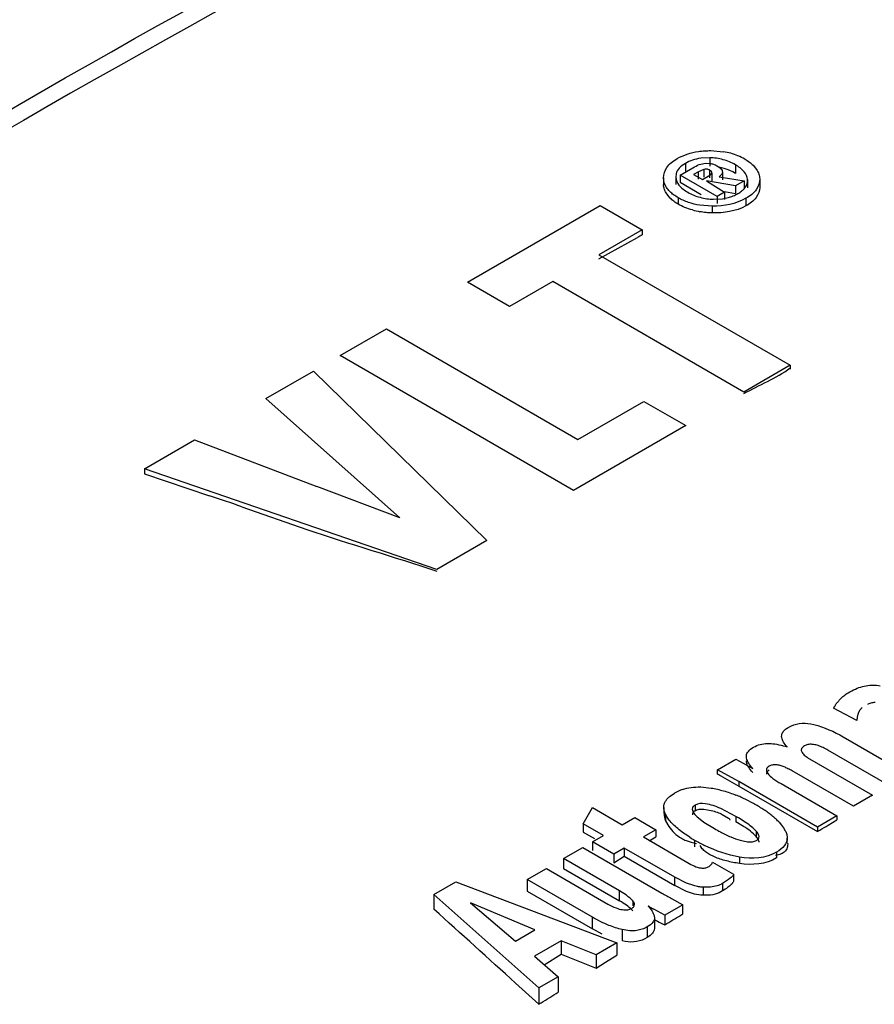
# Model space of a CAD drawing. Header units: inches. Extents: x 0 to 117, y 0 to 83.
# Tile 41 of 78: x 99.606 to 99.963, y 25.679 to 26.09. Entities that reach past the tile are written whole.
import ezdxf

# ---------------------------------------------------------------- set-up
doc = ezdxf.new("R2010")
doc.units = ezdxf.units.IN
doc.header["$LTSCALE"] = 6.4311023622
doc.header["$MEASUREMENT"] = 0
doc.layers.get('0').update_dxf_attribs({"linetype": 'CONTINUOUS'})

msp = doc.modelspace()

# ---------------------------------------------------------------- linework, layer by layer
at = {"color": 7, "linetype": 'CONTINUOUS'}
for p, q in [((99.8944014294, 26.035124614), (99.8996081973, 26.0346877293)), ((99.8939339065, 26.0321488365), (99.8901629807, 26.0319435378)), ((99.8939339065, 26.0321488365), (99.8939339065, 26.0286851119)), ((99.881543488, 26.0249229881), (99.8869008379, 26.0280160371)), ((99.8837840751, 26.0298157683), (99.8837840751, 26.0266265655)), ((99.8892191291, 26.0263401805), (99.8872125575, 26.0251816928)), ((99.8914525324, 26.0273166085), (99.8892191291, 26.0263401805)), ((99.8892191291, 26.023161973), (99.8892191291, 26.0263401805)), ((99.8914525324, 26.0273166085), (99.8914525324, 26.0240641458)), ((99.8921464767, 26.0298770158), (99.8944582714, 26.0297450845)), ((99.8938360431, 26.0270477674), (99.8938360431, 26.0237586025)), ((99.8992130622, 26.026306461), (99.8992130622, 26.0229380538)), ((99.9046485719, 26.029219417), (99.9046485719, 26.0256424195)), ((99.9120625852, 26.0290077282), (99.9135278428, 26.0272624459)), ((99.8746466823, 26.0237304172), (99.8746466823, 26.0208971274)), ((99.8749789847, 26.021684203), (99.8746466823, 26.0237304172)), ((99.8798787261, 26.025449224), (99.8797505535, 26.0239890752)), ((99.8797505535, 26.0239890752), (99.8797505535, 26.0210582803)), ((99.881543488, 26.0249229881), (99.881543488, 26.0219311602)), ((99.8969922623, 26.0160038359), (99.881543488, 26.0249229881)), ((99.881543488, 26.0219311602), (99.8904118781, 26.0168111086)), ((99.8872125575, 26.0251816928), (99.8908945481, 26.0230559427)), ((99.8908945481, 26.0230559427), (99.8932323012, 26.024405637)), ((99.8926536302, 26.0224739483), (99.9000508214, 26.0177696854)), ((99.8966859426, 26.0217881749), (99.8926536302, 26.0224739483)), ((99.8947957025, 26.0257320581), (99.8947957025, 26.0224681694)), ((99.9006189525, 26.0211809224), (99.8966859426, 26.0217881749)), ((99.8978299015, 26.0242256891), (99.9083108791, 26.0225386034)), ((99.9083108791, 26.0225386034), (99.9047458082, 26.020480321)), ((99.9083108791, 26.0225386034), (99.9083108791, 26.0191197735)), ((99.9097121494, 26.0230450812), (99.9097121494, 26.0195811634)), ((99.914816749, 26.0233722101), (99.914816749, 26.019794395)), ((99.9000508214, 26.0177696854), (99.8969922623, 26.0160038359)), ((99.9000508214, 26.0177696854), (99.9000508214, 26.0146662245)), ((99.9001235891, 26.0181309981), (99.9047458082, 26.0172000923)), ((99.9047458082, 26.020480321), (99.9006189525, 26.0211809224)), ((99.9047458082, 26.020480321), (99.9047458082, 26.0172000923)), ((99.8774123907, 26.0153341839), (99.875986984, 26.0170639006)), ((99.8807643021, 26.0154526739), (99.8807643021, 26.0127595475)), ((99.8955491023, 26.0148566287), (99.8993083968, 26.0150606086)), ((99.8969922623, 26.0160038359), (99.8969922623, 26.013012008)), ((99.8993083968, 26.0150606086), (99.901599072, 26.015511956)), ((99.9090520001, 26.0152282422), (99.9090520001, 26.0120390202)), ((99.7927743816, 25.9802311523), (99.848192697, 26.0122267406)), ((99.848192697, 26.0122267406), (99.8657844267, 26.0020703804)), ((99.8950241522, 26.0119324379), (99.8898109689, 26.0123544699)), ((99.8950241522, 26.0119324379), (99.8950241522, 26.0091001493)), ((99.8657844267, 26.0020703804), (99.8477106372, 25.9916355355)), ((99.8657844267, 26.0020703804), (99.8657844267, 25.9999622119)), ((99.8477106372, 25.9899818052), (99.8637756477, 25.9988898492)), ((99.8477106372, 25.9916355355), (99.9275552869, 25.9455382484)), ((99.8103661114, 25.9700747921), (99.7927743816, 25.9802311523)), ((99.8283800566, 25.9804750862), (99.8103661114, 25.9700747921)), ((99.9082247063, 25.934377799), (99.8283800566, 25.9804750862)), ((99.7396901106, 25.9495831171), (99.7590206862, 25.9607435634)), ((99.7590206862, 25.9607435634), (99.8389335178, 25.9146069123)), ((99.8371264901, 25.8933294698), (99.7396901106, 25.9495831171)), ((99.9275552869, 25.9455382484), (99.9082247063, 25.934377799)), ((99.9275552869, 25.9455382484), (99.9275552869, 25.9438845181)), ((99.7085696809, 25.9316158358), (99.7284987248, 25.943121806)), ((99.7284987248, 25.943121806), (99.8009190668, 25.872425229)), ((99.7645453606, 25.8818155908), (99.7085696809, 25.9316158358)), ((99.8389335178, 25.9146069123), (99.866403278, 25.9304664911)), ((99.866403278, 25.9304664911), (99.8839268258, 25.9203494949)), ((99.8839268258, 25.9203494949), (99.8371264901, 25.8933294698)), ((99.657939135, 25.902384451), (99.6788257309, 25.9144432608)), ((99.6788257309, 25.9144432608), (99.7299338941, 25.894989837)), ((99.657939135, 25.902384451), (99.657939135, 25.9001999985)), ((99.780032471, 25.8603664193), (99.657939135, 25.902384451)), ((99.657939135, 25.9001999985), (99.6850708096, 25.8911115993)), ((99.7645453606, 25.8818155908), (99.7299338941, 25.894989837)), ((99.6986367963, 25.886501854), (99.7257686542, 25.87704714)), ((99.8009190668, 25.872425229), (99.780032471, 25.8603664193)), ((99.955400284, 25.7972262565), (99.9456628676, 25.8024019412)), ((99.9576233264, 25.8026937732), (99.9564946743, 25.8014122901)), ((99.9497081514, 25.7904307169), (99.9769042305, 25.7747294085)), ((99.9688684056, 25.7700899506), (99.9433087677, 25.7848464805)), ((99.8971864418, 25.7767087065), (99.9047844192, 25.7810953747)), ((99.9047844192, 25.7810953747), (99.9078667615, 25.7795090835)), ((99.9078667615, 25.7795090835), (99.9119516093, 25.7772251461)), ((99.9356011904, 25.7812963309), (99.9619400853, 25.7660899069)), ((99.8971864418, 25.7748156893), (99.8971864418, 25.7767087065)), ((99.9060812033, 25.7718113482), (99.8971864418, 25.7767087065)), ((99.9539300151, 25.7614653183), (99.9283314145, 25.7762443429)), ((99.899248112, 25.7737638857), (99.9060812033, 25.7699235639)), ((99.9060812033, 25.7718113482), (99.9060812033, 25.7699235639)), ((99.9389658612, 25.7528258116), (99.9060812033, 25.7718113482)), ((99.8773593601, 25.7657030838), (99.8792039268, 25.7669564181)), ((99.8901719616, 25.7695273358), (99.8945422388, 25.7690920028)), ((99.9060812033, 25.7699235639), (99.9389658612, 25.7509380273)), ((99.9237018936, 25.7709171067), (99.9470016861, 25.7574652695)), ((99.9619400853, 25.7660899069), (99.9539300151, 25.7614653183)), ((99.841056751, 25.7541551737), (99.8449902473, 25.7609251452)), ((99.8449902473, 25.7609251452), (99.8574194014, 25.7537493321)), ((99.8747775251, 25.761031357), (99.8747775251, 25.75841704)), ((99.8878160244, 25.7619858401), (99.8878160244, 25.7596043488)), ((99.8914742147, 25.7602963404), (99.8945915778, 25.7597644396)), ((99.9048300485, 25.7572771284), (99.8985167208, 25.7605281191)), ((99.8574194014, 25.7537493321), (99.8626478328, 25.7567679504)), ((99.8626478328, 25.7567679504), (99.8714534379, 25.7516841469)), ((99.8755319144, 25.7581159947), (99.8755319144, 25.7554305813)), ((99.8761999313, 25.7569332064), (99.8755319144, 25.7581159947)), ((99.8755319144, 25.7554305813), (99.8769350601, 25.752989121)), ((99.8770383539, 25.7557443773), (99.8761999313, 25.7569332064)), ((99.8892158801, 25.7566388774), (99.8915097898, 25.754906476)), ((99.8915097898, 25.754906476), (99.8959442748, 25.7521469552)), ((99.8991914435, 25.7580410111), (99.9017157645, 25.756552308)), ((99.9048300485, 25.7572771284), (99.9048300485, 25.7550282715)), ((99.9080956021, 25.7530641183), (99.9048300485, 25.7550282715)), ((99.9228736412, 25.754847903), (99.9239103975, 25.7536484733)), ((99.9470016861, 25.7574652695), (99.9389658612, 25.7528258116)), ((99.9434301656, 25.7536113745), (99.9452159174, 25.7546668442)), ((99.9452159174, 25.7546668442), (99.9470016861, 25.7557717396)), ((99.9470016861, 25.7574652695), (99.9470016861, 25.7557717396)), ((99.841056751, 25.7541551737), (99.841056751, 25.7507155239)), ((99.8495896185, 25.7492288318), (99.841056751, 25.7541551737)), ((99.841056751, 25.7507155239), (99.8458207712, 25.7479650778)), ((99.8714534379, 25.7516841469), (99.8662250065, 25.7486655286)), ((99.8714534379, 25.7516841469), (99.8714534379, 25.7487357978)), ((99.9133190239, 25.7511561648), (99.9118889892, 25.7525228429)), ((99.9133190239, 25.7511561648), (99.9133190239, 25.7488761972)), ((99.9239103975, 25.7536484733), (99.9247754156, 25.7524547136)), ((99.9247754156, 25.7524547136), (99.9254683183, 25.7512665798)), ((99.9389658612, 25.7528258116), (99.9389658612, 25.7509380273)), ((99.8450308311, 25.7465968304), (99.8495896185, 25.7492288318)), ((99.8450308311, 25.7465968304), (99.8450308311, 25.7429737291)), ((99.8538364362, 25.7415130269), (99.8450308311, 25.7465968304)), ((99.8662250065, 25.7486655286), (99.8853947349, 25.7375981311)), ((99.8686385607, 25.747008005), (99.8714534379, 25.7487357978)), ((99.8840816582, 25.7471804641), (99.8862163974, 25.7464369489)), ((99.8876251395, 25.7473439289), (99.8876251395, 25.7445472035)), ((99.9066410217, 25.7472737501), (99.9097725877, 25.746638)), ((99.9262851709, 25.7460619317), (99.9262851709, 25.7482273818)), ((99.8329513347, 25.7396227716), (99.8409871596, 25.7442622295)), ((99.8409871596, 25.7442622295), (99.873910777, 25.7252542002)), ((99.858214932, 25.7440409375), (99.8538364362, 25.7415130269)), ((99.858214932, 25.7440409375), (99.858214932, 25.7405941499)), ((99.8793328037, 25.7318488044), (99.858214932, 25.7440409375)), ((99.8908468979, 25.7437538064), (99.8899083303, 25.7450488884)), ((99.9218688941, 25.7423250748), (99.9218688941, 25.739943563)), ((99.8329513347, 25.7396227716), (99.8329513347, 25.7354837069)), ((99.8562900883, 25.7261484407), (99.8329513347, 25.7396227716)), ((99.8538364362, 25.7415130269), (99.8538364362, 25.7378899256)), ((99.8538364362, 25.7378899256), (99.858214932, 25.7405941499)), ((99.858214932, 25.7405941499), (99.8793328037, 25.7284020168)), ((99.8958618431, 25.7403592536), (99.8938946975, 25.7413462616)), ((99.8950768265, 25.7381941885), (99.9039213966, 25.733087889)), ((99.9064070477, 25.7402613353), (99.9064070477, 25.7375750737)), ((99.8177811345, 25.7308643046), (99.8257912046, 25.7354888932)), ((99.8257912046, 25.7354888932), (99.8514287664, 25.7206873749)), ((99.8329513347, 25.7354837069), (99.8562900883, 25.7220093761)), ((99.7788221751, 25.7246577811), (99.7880170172, 25.729966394)), ((99.7880170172, 25.729966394), (99.8551305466, 25.704423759)), ((99.8177811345, 25.7308643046), (99.8177811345, 25.7260158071)), ((99.8449772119, 25.7151629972), (99.8177811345, 25.7308643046)), ((99.8793328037, 25.7284020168), (99.8793328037, 25.7318488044)), ((99.8843016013, 25.7293897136), (99.8793328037, 25.7318488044)), ((99.9039213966, 25.733087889), (99.9039213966, 25.730144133)), ((99.8177811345, 25.7260158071), (99.8449772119, 25.7103144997)), ((99.8562900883, 25.7220093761), (99.8562900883, 25.7261484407)), ((99.8591816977, 25.7243081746), (99.8562900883, 25.7261484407)), ((99.8842692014, 25.7259277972), (99.8793328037, 25.7284020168)), ((99.8872771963, 25.7283692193), (99.8843016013, 25.7293897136)), ((99.8943282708, 25.7277311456), (99.891162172, 25.7276898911)), ((99.891162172, 25.7276898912), (99.891162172, 25.7243339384)), ((99.8993330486, 25.7292830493), (99.8993330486, 25.726135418)), ((99.7788221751, 25.7246577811), (99.7788221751, 25.7184990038)), ((99.8226524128, 25.6856726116), (99.7788221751, 25.7246577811)), ((99.8618197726, 25.7219808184), (99.8618197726, 25.71991475)), ((99.8780134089, 25.7229168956), (99.8827665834, 25.7203793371)), ((99.7940567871, 25.7211262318), (99.8128869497, 25.705228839)), ((99.8208970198, 25.7098534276), (99.7940567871, 25.7211262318)), ((99.8681691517, 25.71991475), (99.8698517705, 25.7177604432)), ((99.87524587, 25.7160372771), (99.8706383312, 25.7185074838)), ((99.8827665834, 25.7203793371), (99.87524587, 25.7160372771)), ((99.8827665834, 25.7165970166), (99.8827665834, 25.7203793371)), ((99.8449772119, 25.7103144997), (99.8449772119, 25.7151629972)), ((99.8708336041, 25.7151960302), (99.8708336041, 25.7109577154)), ((99.87524587, 25.7160372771), (99.87524587, 25.7119302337)), ((99.8128869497, 25.705228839), (99.8208970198, 25.7098534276)), ((99.8490767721, 25.7081469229), (99.8449772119, 25.7103144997)), ((99.8573652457, 25.7100197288), (99.8573652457, 25.7052560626)), ((99.8678590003, 25.7111426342), (99.8678590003, 25.7066748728)), ((99.8319354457, 25.705383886), (99.8207316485, 25.6989154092)), ((99.8319354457, 25.705383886), (99.8319354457, 25.6997671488)), ((99.8465538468, 25.6994720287), (99.8319354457, 25.705383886)), ((99.8551305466, 25.704423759), (99.8465538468, 25.6994720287)), ((99.8551305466, 25.704423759), (99.8551305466, 25.6993655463)), ((99.8207316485, 25.6989154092), (99.8307139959, 25.6903269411)), ((99.8248513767, 25.6952908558), (99.8319354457, 25.6997671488)), ((99.8319354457, 25.6997671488), (99.8465538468, 25.6939716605)), ((99.8465538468, 25.6994720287), (99.8465538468, 25.6939716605)), ((99.8503668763, 25.6963723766), (99.8551305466, 25.6993655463)), ((99.8465538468, 25.6939716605), (99.8503668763, 25.6963723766)), ((99.8307139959, 25.6903269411), (99.8226524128, 25.6856726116)), ((99.8307139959, 25.6903269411), (99.8307139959, 25.6839524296)), ((99.8129115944, 25.6876453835), (99.8226524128, 25.6788245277)), ((99.8226524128, 25.6856726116), (99.8226524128, 25.6788245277))]:
    msp.add_line(p, q, dxfattribs=at)
for points in [[(99.9046485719, 26.0256424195), (99.9035157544, 26.0262506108), (99.9023686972, 26.0267899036), (99.9012074, 26.027260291), (99.9000321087, 26.0276598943), (99.8988425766, 26.027990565), (99.8979036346, 26.0281989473)], [(99.9479737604, 25.8057399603), (99.9483314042, 25.8061415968), (99.9487013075, 25.806527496), (99.9490834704, 25.8068976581), (99.9494762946, 25.8072504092), (99.9498813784, 25.8075874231), (99.9503035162, 25.8079137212), (99.9507443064, 25.8082309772), (99.9512021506, 25.8085375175), (99.9516770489, 25.8088333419)], [(99.9516770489, 25.8088333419), (99.9524514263, 25.8092805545), (99.953220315, 25.8096927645), (99.9539837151, 25.8100699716), (99.9547416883, 25.8104116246), (99.9554941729, 25.8107182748), (99.9562409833, 25.8109915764), (99.9569820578, 25.811232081), (99.9577174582, 25.811439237), (99.9584471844, 25.8116130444)], [(99.9584471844, 25.8116130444), (99.95920993, 25.8117602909), (99.9599629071, 25.8118754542), (99.9607061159, 25.8119585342), (99.9614345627, 25.8120090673), (99.9621532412, 25.8120275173), (99.9628771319, 25.8120152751), (99.9636112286, 25.8119728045), (99.9643505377, 25.8118996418), (99.9650950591, 25.8117957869)], [(99.9456628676, 25.8024019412), (99.9457482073, 25.8025772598), (99.9458390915, 25.8027534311), (99.9459355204, 25.8029304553), (99.9460370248, 25.8031072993), (99.9461440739, 25.8032849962), (99.9462580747, 25.8034666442), (99.9463794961, 25.8036532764), (99.9465078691, 25.8038438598), (99.9466431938, 25.8040383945)], [(99.9466431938, 25.8040383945), (99.946775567, 25.8042232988), (99.9469120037, 25.8044094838), (99.947052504, 25.8045969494), (99.9471973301, 25.8047860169), (99.9473462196, 25.8049763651), (99.9474983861, 25.80516703), (99.9476535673, 25.8053576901), (99.9478120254, 25.8055486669), (99.9479737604, 25.8057399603)], [(99.9630028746, 25.804808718), (99.9626840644, 25.8047859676), (99.9623760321, 25.8047567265), (99.9620787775, 25.8047209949), (99.9618185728, 25.8046923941), (99.9615691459, 25.8046573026), (99.9612516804, 25.8045748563), (99.9608399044, 25.8044314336), (99.96036009, 25.804240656), (99.959812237, 25.8040025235)], [(99.9564946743, 25.8014122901), (99.956385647, 25.8012322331), (99.9562829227, 25.8010484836), (99.9561865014, 25.8008610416), (99.9560966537, 25.8006695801), (99.956013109, 25.800474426), (99.9559350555, 25.8002765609), (99.9558622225, 25.8000763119), (99.9557948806, 25.7998733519), (99.9557330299, 25.7996676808)], [(99.9269809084, 25.7945403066), (99.928017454, 25.7950684), (99.9290886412, 25.7954912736), (99.9301944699, 25.7958089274), (99.9313408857, 25.7960180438), (99.9325219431, 25.7961219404), (99.933719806, 25.79613057), (99.934928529, 25.7960472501), (99.9361540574, 25.7958686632), (99.9373963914, 25.7955948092)], [(99.9557330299, 25.7996676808), (99.9556603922, 25.799405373), (99.9555964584, 25.7991411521), (99.9555412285, 25.798875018), (99.9554944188, 25.798607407), (99.9554563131, 25.7983378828), (99.9554277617, 25.7980651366), (99.9554090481, 25.797788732), (99.9553998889, 25.7975091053), (99.955400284, 25.7972262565)], [(99.9239617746, 25.7906491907), (99.9239832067, 25.7911058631), (99.9240613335, 25.7915371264), (99.9241961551, 25.7919429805), (99.9243968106, 25.7923222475), (99.9246541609, 25.7926761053), (99.9249407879, 25.7930080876), (99.9252564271, 25.7933196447), (99.9256013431, 25.7936093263), (99.9259489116, 25.7938763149), (99.926290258, 25.7941203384), (99.9266342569, 25.7943416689), (99.9269809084, 25.7945403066)], [(99.9122483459, 25.7861244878), (99.9129218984, 25.7864843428), (99.913607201, 25.7867977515), (99.9143042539, 25.787064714), (99.9150129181, 25.7872846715), (99.9157333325, 25.7874581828), (99.9164659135, 25.7875869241), (99.9172107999, 25.787671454), (99.9179678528, 25.787711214), (99.9187370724, 25.7877062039)], [(99.9187370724, 25.7877062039), (99.9195360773, 25.7876617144), (99.9203464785, 25.7875864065), (99.9211682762, 25.7874802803), (99.9220031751, 25.7873422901), (99.9228494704, 25.7871734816), (99.9237020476, 25.7869769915), (99.9245592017, 25.7867538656), (99.9254226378, 25.7865030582), (99.9262923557, 25.7862245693)], [(99.9262923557, 25.7862245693), (99.9258278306, 25.786756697), (99.9254167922, 25.787274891), (99.9250592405, 25.7877791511), (99.924757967, 25.7882644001), (99.9245101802, 25.7887357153), (99.9243075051, 25.7892083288), (99.9241471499, 25.7896873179), (99.9240319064, 25.7901676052), (99.9239617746, 25.7906491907)], [(99.9092367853, 25.7820728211), (99.9092323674, 25.7825532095), (99.9093122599, 25.783025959), (99.9094764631, 25.7834910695), (99.9097243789, 25.7839484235), (99.9100566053, 25.7843981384), (99.9104749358, 25.7848405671), (99.9109799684, 25.785275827), (99.9115711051, 25.7857038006), (99.9122483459, 25.7861244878)], [(99.933436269, 25.7867106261), (99.9330548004, 25.7864491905), (99.9327399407, 25.7861830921), (99.93249169, 25.785912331), (99.9323113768, 25.7856364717), (99.9321976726, 25.7853559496), (99.9321465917, 25.785072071), (99.9321568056, 25.7847852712), (99.9322296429, 25.7844951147), (99.9323651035, 25.7842016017)], [(99.9323651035, 25.7842016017), (99.9325750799, 25.7838588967), (99.9328224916, 25.7835215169), (99.9331073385, 25.7831894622), (99.9334296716, 25.7828632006)], [(99.9372732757, 25.7872677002), (99.9367521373, 25.7873228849), (99.936255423, 25.7873490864), (99.9357831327, 25.7873463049), (99.9353362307, 25.7873149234), (99.9349137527, 25.7872545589), (99.9345128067, 25.7871640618), (99.9341324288, 25.7870430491), (99.9337735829, 25.7868919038), (99.933436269, 25.7867106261)], [(99.9433087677, 25.7848464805), (99.9427833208, 25.785145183), (99.9422628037, 25.7854278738), (99.9417472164, 25.7856945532), (99.9412375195, 25.7859458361), (99.9407327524, 25.7861811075), (99.9402300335, 25.7863985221), (99.9397275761, 25.7865995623), (99.939227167, 25.7867827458), (99.9387312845, 25.7869417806), (99.9382407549, 25.7870745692), (99.9377547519, 25.7871832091), (99.9372732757, 25.7872677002)], [(99.9119516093, 25.7772251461), (99.9114413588, 25.7777850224), (99.9109814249, 25.7783403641), (99.9105718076, 25.7788911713), (99.9102100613, 25.7794384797), (99.9098986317, 25.7799812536), (99.9096448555, 25.7805163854), (99.9094511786, 25.7810428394), (99.9093151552, 25.7815616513), (99.9092367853, 25.7820728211)], [(99.9096448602, 25.7788521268), (99.9094542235, 25.7793884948), (99.9093227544, 25.7799185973), (99.9092504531, 25.7804424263)], [(99.9334296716, 25.7828632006), (99.93378944, 25.7825422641), (99.9341864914, 25.7822252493), (99.9346207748, 25.7819116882), (99.9350923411, 25.7816020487), (99.9356011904, 25.7812963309)], [(99.9119516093, 25.7755221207), (99.9114413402, 25.7760873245), (99.9109813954, 25.7766484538), (99.9105717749, 25.777205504), (99.9102095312, 25.7777591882), (99.909897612, 25.7783087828), (99.9098446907, 25.7784225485)], [(99.9187879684, 25.7766545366), (99.9183547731, 25.7763314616), (99.9180168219, 25.7760002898), (99.9177741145, 25.7756610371), (99.9176319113, 25.775312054), (99.9175848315, 25.7749274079)], [(99.9187748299, 25.7782530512), (99.9183572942, 25.7779592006), (99.9180294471, 25.7776503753), (99.9177912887, 25.7773265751), (99.9176454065, 25.7769839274), (99.917589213, 25.7766263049), (99.917588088, 25.7765790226)], [(99.917588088, 25.7765790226), (99.9176149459, 25.7762653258), (99.9177200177, 25.7759048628), (99.9179070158, 25.7755410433), (99.9181759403, 25.7751738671)], [(99.9220957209, 25.778715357), (99.9216483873, 25.778755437), (99.9212184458, 25.7787731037), (99.9208058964, 25.7787683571), (99.9204078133, 25.7787417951), (99.9200271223, 25.7786928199), (99.9196726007, 25.7786196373), (99.9193471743, 25.7785216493), (99.9190479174, 25.7783994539), (99.9187748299, 25.7782530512)], [(99.9283314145, 25.7762443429), (99.9278944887, 25.7764846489), (99.9274618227, 25.7767158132), (99.9270334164, 25.7769378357), (99.9266096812, 25.7771510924), (99.9261902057, 25.7773552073), (99.9257737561, 25.7775490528), (99.9253605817, 25.7777330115), (99.9249504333, 25.7779067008), (99.9245413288, 25.7780678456), (99.9241329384, 25.7782175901), (99.923725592, 25.7783547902), (99.9233182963, 25.7784737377), (99.9229107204, 25.77857253), (99.9225031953, 25.7786530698), (99.9220957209, 25.778715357)], [(99.9389658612, 25.7509380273), (99.9398587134, 25.7514976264), (99.9407515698, 25.7520461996), (99.9416444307, 25.7525837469), (99.942537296, 25.7531030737), (99.9434301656, 25.7536113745)], [(99.9145253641, 25.7464925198), (99.9145190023, 25.746679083), (99.9144562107, 25.7470273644), (99.9143292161, 25.7473827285), (99.914150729, 25.7477452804), (99.9139249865, 25.748115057), (99.9136477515, 25.7484920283), (99.9133190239, 25.7488761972)], [(99.9039213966, 25.730144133), (99.9037371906, 25.7298202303), (99.9035114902, 25.7294953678), (99.9032442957, 25.7291695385), (99.9029316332, 25.7288433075), (99.9025774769, 25.7285160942), (99.9021937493, 25.728186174), (99.9017829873, 25.7278533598), (99.9013426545, 25.7275178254)], [(99.8993330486, 25.726135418), (99.8986084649, 25.7257131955), (99.8978400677, 25.7253466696), (99.8970278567, 25.7250358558), (99.8961745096, 25.7247810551), (99.8952773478, 25.7245819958), (99.8943283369, 25.7244378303), (99.8933247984, 25.7243482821), (99.8922694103, 25.7243136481), (99.891162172, 25.7243339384)], [(99.9013426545, 25.7275178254), (99.9008770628, 25.7271783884), (99.9003876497, 25.7268346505), (99.8998729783, 25.7264869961), (99.8993330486, 25.726135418)], [(99.8618197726, 25.7178040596), (99.861360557, 25.7183057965), (99.8608642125, 25.7187953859), (99.8603307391, 25.7192728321), (99.8597623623, 25.7197334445), (99.8591568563, 25.7201819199), (99.8585075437, 25.7206323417), (99.8578121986, 25.7210894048), (99.8570730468, 25.7215484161), (99.8562900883, 25.7220093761)], [(99.8708336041, 25.7142842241), (99.8713593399, 25.7139906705), (99.872110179, 25.713576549), (99.8728715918, 25.7131646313), (99.8736524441, 25.712750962), (99.8744438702, 25.7123394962), (99.87524587, 25.7119302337)], [(99.87524587, 25.7119302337), (99.8760814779, 25.712485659), (99.8769170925, 25.7130228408), (99.8777527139, 25.7135417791), (99.8785883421, 25.7140304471), (99.8794239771, 25.7145008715), (99.8802596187, 25.7149891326), (99.881095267, 25.7155072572), (99.8819309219, 25.7160432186), (99.8827665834, 25.7165970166)], [(99.8708336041, 25.7109577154), (99.8708488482, 25.7104598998), (99.8707779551, 25.7099676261), (99.8706209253, 25.70948088), (99.8703781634, 25.7089996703), (99.870049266, 25.7085239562), (99.8696330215, 25.7080536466), (99.8691290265, 25.707588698), (99.8685376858, 25.707129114), (99.8678590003, 25.7066748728)], [(99.8678590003, 25.7066748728), (99.8667956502, 25.7060893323), (99.8657030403, 25.7056142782), (99.8645811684, 25.7052497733), (99.8634252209, 25.7050007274)], [(99.8634252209, 25.7050007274), (99.8622400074, 25.7048623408), (99.8610399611, 25.7048201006), (99.8598298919, 25.7048691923), (99.8586049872, 25.705014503), (99.8573652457, 25.7052560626)], [(99.8226524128, 25.6788245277), (99.8235481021, 25.6794478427), (99.824443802, 25.6800446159), (99.8253395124, 25.6806148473), (99.8262352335, 25.6811409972), (99.8271309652, 25.6816406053), (99.8280267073, 25.6821662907), (99.8289224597, 25.6827355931), (99.8298182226, 25.6833309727), (99.8307139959, 25.6839524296)]]:
    msp.add_lwpolyline(points, dxfattribs=at)
for centre, radius, start, end in [((99.8949410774, 26.0060765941), 0.0289892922, 74.4462113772, 80.7353683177), ((99.8956565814, 26.0086639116), 0.0263048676, 67.5174143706, 74.4364767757), ((99.8962117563, 26.0100253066), 0.0248346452, 60.0179747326, 67.4998304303), ((99.8972803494, 26.0320849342), 0.0171264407, 284.6057792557, 292.0957115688), ((99.8977302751, 26.0309572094), 0.0159122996, 292.1220598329, 299.9760767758), ((99.8960610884, 26.043839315), 0.034756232, 254.4137097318, 259.6826636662), ((99.9594265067, 25.8180041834), 0.204618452, 117.2354404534, 117.8695194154), ((99.1023870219, 24.1540691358), 1.8321672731, 71.0081209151, 71.4561828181), ((99.8602703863, 25.6999090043), 0.0835093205, 62.1766557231, 63.764665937), ((99.8883997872, 25.7510170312), 0.0184018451, 108.561923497, 119.9818017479), ((99.8831329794, 25.711736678), 0.0586000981, 66.0007558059, 68.2119251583), ((99.8807656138, 25.7065108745), 0.0643370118, 61.8603813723, 65.9675861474), ((99.8775949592, 25.7004945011), 0.0711376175, 59.989602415, 61.8938596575), ((99.8787079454, 25.7023256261), 0.0689953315, 58.0846580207, 60.0293991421), ((99.8849049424, 25.7122673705), 0.0572803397, 55.8777372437, 58.0889984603), ((99.8906058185, 25.7206726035), 0.047124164, 53.3512125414, 55.8831133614), ((99.8646083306, 25.6874665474), 0.080568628, 58.1232001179, 60.0513879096), ((99.8958127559, 25.7276635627), 0.0384071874, 50.4308530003, 53.3580958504), ((99.9005189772, 25.7333517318), 0.031024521, 47.0392695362, 50.4389896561), ((99.9046958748, 25.7378316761), 0.0248994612, 43.109701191, 47.0477211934), ((99.9358376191, 25.8211521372), 0.079706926, 239.9668916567, 241.9573799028), ((99.8906195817, 25.7629073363), 0.0170317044, 240.0600358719, 247.4265278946), ((99.9211215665, 25.8054345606), 0.0670561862, 238.046752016, 240.0312377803), ((99.8923570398, 25.7680656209), 0.0224834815, 254.1501122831, 259.8449525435), ((99.9240984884, 25.8104917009), 0.0729242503, 239.9898169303, 241.8676103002), ((99.9218313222, 25.8062507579), 0.0681153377, 241.8673370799, 243.8423235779), ((100.0984986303, 26.1140833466), 0.4490298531, 239.9892544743, 240.2992966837), ((100.0165777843, 25.970415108), 0.2836467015, 240.2943122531, 240.7572758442), ((99.9866020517, 25.9248464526), 0.2366925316, 239.9757813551, 240.663755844)]:
    msp.add_arc(centre, radius, start, end, dxfattribs=at)
msp.add_ellipse((99.0760884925, 21.8541249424), major_axis=(14.2201233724, -13.357185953), ratio=0.1700529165, start_param=1.6780023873, end_param=1.6803726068, dxfattribs=at)
for points, knots in [([(99.0787368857, 25.8504252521), (99.1499607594, 25.900779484), (99.427455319, 26.0881389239), (99.7219310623, 26.2510690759), (99.9479265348, 26.3522491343)], [0, 0, 0, 0, 0.2605028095, 1, 1, 1, 1]), ([(99.08183136, 25.8458028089), (99.1530043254, 25.8961210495), (99.430300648, 26.0833464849), (99.7245658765, 26.2461603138), (99.9503998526, 26.3472680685)], [0, 0, 0, 0, 0.2605027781, 1, 1, 1, 1]), ([(99.9094589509, 26.2620284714), (99.8414176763, 26.2300528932), (99.5622435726, 26.0899573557), (99.2969100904, 25.9228700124), (99.1042174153, 25.7847350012)], [0, 0, 0, 0, 0.2407533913, 1, 1, 1, 1]), ([(99.135614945, 25.7508978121), (99.2030975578, 25.7992298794), (99.4665782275, 25.9799273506), (99.7453814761, 26.1388380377), (99.9593537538, 26.2395569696)], [0, 0, 0, 0, 0.2597999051, 1, 1, 1, 1]), ([(99.9622843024, 26.2334197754), (99.8928971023, 26.2007951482), (99.6076062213, 26.0576003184), (99.3365269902, 25.8867469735), (99.1393851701, 25.7456209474)], [0, 0, 0, 0, 0.240265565, 1, 1, 1, 1]), ([(99.8803741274, 26.0317836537), (99.8817051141, 26.0325520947), (99.8845903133, 26.0338418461), (99.8876637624, 26.0345552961), (99.889246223, 26.0347889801)], [0, 0, 0, 0, 0.4899995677, 1, 1, 1, 1]), ([(99.889246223, 26.0347889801), (99.8900829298, 26.0349125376), (99.8917992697, 26.0350908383), (99.8935238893, 26.0351338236), (99.8944014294, 26.035124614)], [0, 0, 0, 0, 0.4907715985, 1, 1, 1, 1]), ([(99.8746466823, 26.0237304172), (99.8746182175, 26.0252472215), (99.8758276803, 26.0287460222), (99.8787220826, 26.0308298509), (99.8803741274, 26.0317836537)], [0, 0, 0, 0, 0.4429812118, 1, 1, 1, 1]), ([(99.8901629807, 26.0319435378), (99.8890216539, 26.0317854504), (99.8868101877, 26.0312894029), (99.8847366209, 26.0303657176), (99.8837840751, 26.0298157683)], [0, 0, 0, 0, 0.5116156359, 1, 1, 1, 1]), ([(99.9046485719, 26.029219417), (99.9030458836, 26.0301447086), (99.8995575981, 26.0316045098), (99.8958156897, 26.0321082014), (99.8939339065, 26.0321488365)], [0, 0, 0, 0, 0.4957663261, 1, 1, 1, 1]), ([(99.908622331, 26.0315366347), (99.9092744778, 26.0311601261), (99.9104775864, 26.0303893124), (99.9115798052, 26.0294764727), (99.9120625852, 26.0290077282)], [0, 0, 0, 0, 0.5280964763, 1, 1, 1, 1]), ([(99.8837840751, 26.0298157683), (99.88282202, 26.0292603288), (99.8811619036, 26.0280972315), (99.880089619, 26.0263060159), (99.8798787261, 26.025449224)], [0, 0, 0, 0, 0.5573232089, 1, 1, 1, 1]), ([(99.8869008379, 26.0280160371), (99.8877576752, 26.0285107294), (99.8894445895, 26.0293305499), (99.8912751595, 26.0297858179), (99.8921464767, 26.0298770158)], [0, 0, 0, 0, 0.5303710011, 1, 1, 1, 1]), ([(99.8938360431, 26.0270477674), (99.893477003, 26.0272449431), (99.8926827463, 26.0275241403), (99.8918423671, 26.0274345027), (99.8914525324, 26.0273166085)], [0, 0, 0, 0, 0.5014369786, 1, 1, 1, 1]), ([(99.8947957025, 26.0257320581), (99.8948867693, 26.0259265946), (99.8947024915, 26.0266002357), (99.8941572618, 26.0268713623), (99.8938360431, 26.0270477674)], [0, 0, 0, 0, 0.3695321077, 1, 1, 1, 1]), ([(99.8944582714, 26.0297450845), (99.8949296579, 26.029642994), (99.8958892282, 26.0293403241), (99.8967870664, 26.0288900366), (99.8972344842, 26.0286284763)], [0, 0, 0, 0, 0.4820363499, 1, 1, 1, 1]), ([(99.8972344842, 26.0286284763), (99.897788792, 26.0283044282), (99.8986840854, 26.0277431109), (99.8992344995, 26.0267149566), (99.8992130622, 26.026306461)], [0, 0, 0, 0, 0.6108421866, 1, 1, 1, 1]), ([(99.8992130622, 26.026306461), (99.8991932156, 26.0259282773), (99.8988726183, 26.0250838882), (99.8982147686, 26.0245058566), (99.8978299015, 26.0242256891)], [0, 0, 0, 0, 0.4430600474, 1, 1, 1, 1]), ([(99.9097121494, 26.0230450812), (99.909641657, 26.0242077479), (99.9083347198, 26.0268566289), (99.9060160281, 26.0284299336), (99.9046485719, 26.029219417)], [0, 0, 0, 0, 0.4245221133, 1, 1, 1, 1]), ([(99.9135278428, 26.0272624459), (99.913915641, 26.0266760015), (99.914544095, 26.0254270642), (99.9147912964, 26.0240480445), (99.914816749, 26.0233722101)], [0, 0, 0, 0, 0.5096979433, 1, 1, 1, 1]), ([(99.8797505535, 26.0239890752), (99.8798214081, 26.0228145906), (99.8811028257, 26.0201556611), (99.8834073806, 26.0185571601), (99.8847579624, 26.017758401)], [0, 0, 0, 0, 0.4285281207, 1, 1, 1, 1]), ([(99.8932323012, 26.024405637), (99.8935898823, 26.0246024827), (99.8941769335, 26.0249622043), (99.8946760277, 26.0254764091), (99.8947957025, 26.0257320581)], [0, 0, 0, 0, 0.5911775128, 1, 1, 1, 1]), ([(99.908323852, 26.0192444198), (99.9087918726, 26.019775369), (99.9095603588, 26.0209652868), (99.9097526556, 26.0223769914), (99.9097121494, 26.0230450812)], [0, 0, 0, 0, 0.51396487, 1, 1, 1, 1]), ([(99.914816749, 26.0233722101), (99.914874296, 26.0218441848), (99.9136644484, 26.0182859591), (99.9107262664, 26.0161948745), (99.9090520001, 26.0152282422)], [0, 0, 0, 0, 0.4416348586, 1, 1, 1, 1]), ([(99.875986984, 26.0170639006), (99.8755896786, 26.0176568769), (99.8749407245, 26.0188770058), (99.8746593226, 26.0202435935), (99.8746466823, 26.0208971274)], [0, 0, 0, 0, 0.5219818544, 1, 1, 1, 1]), ([(99.877313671, 26.018036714), (99.8767724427, 26.0185737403), (99.8758279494, 26.0196964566), (99.8751867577, 26.0210242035), (99.8749789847, 26.021684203)], [0, 0, 0, 0, 0.5242425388, 1, 1, 1, 1]), ([(99.8807643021, 26.0154526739), (99.8801084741, 26.0158385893), (99.8789000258, 26.0166266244), (99.8777955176, 26.0175586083), (99.877313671, 26.018036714)], [0, 0, 0, 0, 0.5285306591, 1, 1, 1, 1]), ([(99.8847579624, 26.017758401), (99.8863781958, 26.01684512), (99.8898908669, 26.0153943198), (99.8936550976, 26.0148947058), (99.8955491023, 26.0148566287)], [0, 0, 0, 0, 0.4954073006, 1, 1, 1, 1]), ([(99.9056806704, 26.0171734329), (99.9061996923, 26.0174730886), (99.9071422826, 26.0180900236), (99.9079776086, 26.0188516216), (99.908323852, 26.0192444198)], [0, 0, 0, 0, 0.533705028, 1, 1, 1, 1]), ([(99.914816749, 26.019794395), (99.9148748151, 26.0183056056), (99.9134236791, 26.0149641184), (99.91067967, 26.0129174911), (99.9090520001, 26.0120390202)], [0, 0, 0, 0, 0.4461481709, 1, 1, 1, 1]), ([(99.8807643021, 26.0127595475), (99.8801378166, 26.0131279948), (99.8789612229, 26.0139152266), (99.8778936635, 26.0148467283), (99.8774123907, 26.0153341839)], [0, 0, 0, 0, 0.5148005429, 1, 1, 1, 1]), ([(99.8898109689, 26.0123544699), (99.8882031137, 26.0126120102), (99.8850754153, 26.0133674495), (99.8821321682, 26.0146779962), (99.8807643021, 26.0154526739)], [0, 0, 0, 0, 0.5088038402, 1, 1, 1, 1]), ([(99.8867224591, 26.0103611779), (99.8856456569, 26.0106621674), (99.8836072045, 26.011342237), (99.881657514, 26.0122534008), (99.8807643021, 26.0127595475)], [0, 0, 0, 0, 0.5213143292, 1, 1, 1, 1]), ([(99.8950241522, 26.0091001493), (99.894155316, 26.0091222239), (99.8924170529, 26.0092395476), (99.890693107, 26.0094888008), (99.8898362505, 26.0096450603)], [0, 0, 0, 0, 0.4994622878, 1, 1, 1, 1]), ([(99.9181759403, 25.7751738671), (99.918793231, 25.7743973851), (99.9205660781, 25.7728368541), (99.9225395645, 25.7715881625), (99.9237018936, 25.7709171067)], [0, 0, 0, 0, 0.4249855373, 1, 1, 1, 1]), ([(99.8825419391, 25.7684616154), (99.8837261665, 25.7688603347), (99.8862561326, 25.7694396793), (99.8888439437, 25.769561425), (99.8901719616, 25.7695273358)], [0, 0, 0, 0, 0.4846961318, 1, 1, 1, 1]), ([(99.8945422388, 25.7690920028), (99.8962793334, 25.7688001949), (99.8997868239, 25.7680003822), (99.9031866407, 25.7668286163), (99.9048838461, 25.7661505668)], [0, 0, 0, 0, 0.4907771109, 1, 1, 1, 1]), ([(99.8747775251, 25.7610313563), (99.8747775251, 25.7614865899), (99.8749047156, 25.7624148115), (99.8752880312, 25.7632679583), (99.8755289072, 25.7636687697)], [0, 0, 0, 0, 0.4932875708, 1, 1, 1, 1]), ([(99.8755289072, 25.7636687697), (99.8757522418, 25.7640403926), (99.8763106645, 25.7647743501), (99.8769853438, 25.7653989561), (99.8773593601, 25.7657030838)], [0, 0, 0, 0, 0.4735202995, 1, 1, 1, 1]), ([(99.8755319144, 25.7581159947), (99.8752962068, 25.7585926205), (99.8749223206, 25.7595395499), (99.8747775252, 25.7605525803), (99.8747775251, 25.7610313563)], [0, 0, 0, 0, 0.5261988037, 1, 1, 1, 1]), ([(99.8878160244, 25.7619858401), (99.8874787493, 25.7617911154), (99.8868815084, 25.7613505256), (99.8866359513, 25.7606248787), (99.8866359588, 25.7603025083)], [0, 0, 0, 0, 0.5471190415, 1, 1, 1, 1]), ([(99.8866359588, 25.7603025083), (99.8866359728, 25.7597090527), (99.8873967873, 25.7582594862), (99.8885070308, 25.7572384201), (99.8892158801, 25.7566388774)], [0, 0, 0, 0, 0.3899563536, 1, 1, 1, 1]), ([(99.8878160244, 25.7596043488), (99.8874790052, 25.7593994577), (99.8868958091, 25.7589196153), (99.8866830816, 25.7581839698), (99.8866813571, 25.7578585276)], [0, 0, 0, 0, 0.547903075, 1, 1, 1, 1]), ([(99.8985167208, 25.7605281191), (99.8964630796, 25.7614308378), (99.8930597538, 25.7627633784), (99.8890612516, 25.7627047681), (99.8878160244, 25.7619858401)], [0, 0, 0, 0, 0.6093986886, 1, 1, 1, 1]), ([(99.8878160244, 25.7596043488), (99.8883207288, 25.7599111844), (99.8895475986, 25.7603080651), (99.8908111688, 25.7603353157), (99.8914742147, 25.7602963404)], [0, 0, 0, 0, 0.4706998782, 1, 1, 1, 1]), ([(99.8945915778, 25.7597644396), (99.8954106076, 25.7595478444), (99.8969714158, 25.7590360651), (99.8984792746, 25.7583875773), (99.8991914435, 25.7580410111)], [0, 0, 0, 0, 0.5168275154, 1, 1, 1, 1]), ([(99.8749973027, 25.758413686), (99.8749537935, 25.7579048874), (99.8749927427, 25.7568731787), (99.8753100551, 25.7558884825), (99.8755319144, 25.7554305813)], [0, 0, 0, 0, 0.5009015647, 1, 1, 1, 1]), ([(99.8856336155, 25.7485387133), (99.883874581, 25.7496372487), (99.8807841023, 25.7517806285), (99.8780669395, 25.7544179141), (99.8770383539, 25.7557443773)], [0, 0, 0, 0, 0.5526782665, 1, 1, 1, 1]), ([(99.9017157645, 25.756552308), (99.9019032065, 25.7564062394), (99.9021633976, 25.7562369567), (99.9023647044, 25.7558187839), (99.9022941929, 25.7557334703)], [0, 0, 0, 0, 0.6822400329, 1, 1, 1, 1]), ([(99.9118889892, 25.7525228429), (99.9112230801, 25.7530902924), (99.9096773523, 25.7542613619), (99.9080569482, 25.7553228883), (99.9071561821, 25.7558842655)], [0, 0, 0, 0, 0.4518435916, 1, 1, 1, 1]), ([(99.8769350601, 25.752989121), (99.8775726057, 25.752051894), (99.8791099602, 25.7502099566), (99.8810399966, 25.7487715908), (99.8821191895, 25.7481485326)], [0, 0, 0, 0, 0.4763366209, 1, 1, 1, 1]), ([(99.8983651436, 25.7508029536), (99.8998073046, 25.7500359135), (99.9025064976, 25.7487131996), (99.9053260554, 25.7476557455), (99.9066410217, 25.7472737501)], [0, 0, 0, 0, 0.543980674, 1, 1, 1, 1]), ([(99.9133190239, 25.7488761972), (99.9126013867, 25.7496784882), (99.9109205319, 25.7511750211), (99.9090733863, 25.7524396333), (99.9080956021, 25.7530641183)], [0, 0, 0, 0, 0.4812721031, 1, 1, 1, 1]), ([(99.9145286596, 25.7488149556), (99.9145286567, 25.7491913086), (99.9142233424, 25.7500722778), (99.9136651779, 25.7507738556), (99.9133190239, 25.7511561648)], [0, 0, 0, 0, 0.4218786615, 1, 1, 1, 1]), ([(99.9254683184, 25.7512665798), (99.9257224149, 25.7507701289), (99.926126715, 25.749785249), (99.9262851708, 25.7487261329), (99.9262851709, 25.7482273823)], [0, 0, 0, 0, 0.5278994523, 1, 1, 1, 1]), ([(99.9097725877, 25.746638), (99.910452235, 25.746573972), (99.9117063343, 25.7465571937), (99.9129284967, 25.7469261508), (99.9134136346, 25.7472062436)], [0, 0, 0, 0, 0.54926944, 1, 1, 1, 1]), ([(99.9134136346, 25.7472062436), (99.913733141, 25.7473907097), (99.9143001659, 25.7478139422), (99.9145286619, 25.7485060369), (99.9145286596, 25.7488149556)], [0, 0, 0, 0, 0.5442685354, 1, 1, 1, 1]), ([(99.9262851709, 25.7482273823), (99.926285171, 25.7471151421), (99.9252741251, 25.7445501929), (99.9231126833, 25.7430431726), (99.9218688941, 25.7423250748)], [0, 0, 0, 0, 0.4364392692, 1, 1, 1, 1]), ([(99.8938946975, 25.7413462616), (99.8933140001, 25.7416815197), (99.8922256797, 25.7423983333), (99.8912626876, 25.7432826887), (99.8908468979, 25.7437538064)], [0, 0, 0, 0, 0.5162333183, 1, 1, 1, 1]), ([(99.9252964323, 25.7425950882), (99.9248566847, 25.7421712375), (99.9236159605, 25.7414151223), (99.9222275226, 25.7410623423), (99.9214310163, 25.7409260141)], [0, 0, 0, 0, 0.4304615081, 1, 1, 1, 1]), ([(99.9264477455, 25.7460707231), (99.9265104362, 25.7454574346), (99.9264529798, 25.7441638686), (99.925756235, 25.7430382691), (99.9252964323, 25.7425950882)], [0, 0, 0, 0, 0.4911840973, 1, 1, 1, 1]), ([(99.8933458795, 25.7361600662), (99.8937923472, 25.7364178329), (99.8945502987, 25.7369540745), (99.8950178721, 25.7378015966), (99.8950768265, 25.7381941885)], [0, 0, 0, 0, 0.5649523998, 1, 1, 1, 1]), ([(99.9064070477, 25.7375750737), (99.9045563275, 25.7378630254), (99.9009761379, 25.7385497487), (99.8974828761, 25.7396495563), (99.8958618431, 25.7403592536)], [0, 0, 0, 0, 0.5141940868, 1, 1, 1, 1]), ([(99.8853947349, 25.7375981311), (99.8862677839, 25.7370940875), (99.8878256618, 25.7362952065), (99.8895316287, 25.7357896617), (99.8902710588, 25.7357345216)], [0, 0, 0, 0, 0.5761954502, 1, 1, 1, 1]), ([(99.8902710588, 25.7357345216), (99.8908406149, 25.7356593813), (99.891900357, 25.7356164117), (99.8929353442, 25.7359230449), (99.8933458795, 25.7361600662)], [0, 0, 0, 0, 0.5478984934, 1, 1, 1, 1]), ([(99.9039213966, 25.733087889), (99.9036317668, 25.7324249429), (99.9020627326, 25.7310328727), (99.9004256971, 25.7299447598), (99.8993330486, 25.7292830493)], [0, 0, 0, 0, 0.3615726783, 1, 1, 1, 1]), ([(99.891162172, 25.7243339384), (99.8899552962, 25.7243879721), (99.8875970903, 25.7247417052), (99.8853433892, 25.7254930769), (99.8842692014, 25.7259277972)], [0, 0, 0, 0, 0.5104072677, 1, 1, 1, 1]), ([(99.891162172, 25.7276898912), (99.8905293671, 25.7277292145), (99.889219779, 25.7278910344), (99.8879348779, 25.7281872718), (99.8872771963, 25.7283692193)], [0, 0, 0, 0, 0.481631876, 1, 1, 1, 1]), ([(99.8993330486, 25.7292830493), (99.898618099, 25.7288500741), (99.8969868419, 25.72814221), (99.8952455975, 25.7278218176), (99.8943282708, 25.7277311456)], [0, 0, 0, 0, 0.4755461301, 1, 1, 1, 1]), ([(99.8618197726, 25.7219808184), (99.8614781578, 25.7223869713), (99.8606359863, 25.7232134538), (99.8597055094, 25.7239333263), (99.8591816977, 25.7243081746)], [0, 0, 0, 0, 0.4517370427, 1, 1, 1, 1]), ([(99.8625278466, 25.720433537), (99.862527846, 25.7206868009), (99.8623659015, 25.7212611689), (99.862027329, 25.7217340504), (99.8618197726, 25.7219808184)], [0, 0, 0, 0, 0.4399126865, 1, 1, 1, 1]), ([(99.8514287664, 25.7206873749), (99.8525263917, 25.7200536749), (99.8544941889, 25.719046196), (99.8566503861, 25.7184185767), (99.8575888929, 25.7183502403)], [0, 0, 0, 0, 0.5739060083, 1, 1, 1, 1]), ([(99.8575888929, 25.7183502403), (99.8583025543, 25.7182504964), (99.8596051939, 25.7181747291), (99.8608831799, 25.7185509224), (99.8613720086, 25.7188427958)], [0, 0, 0, 0, 0.5586316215, 1, 1, 1, 1]), ([(99.8613720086, 25.7188427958), (99.861698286, 25.719037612), (99.8622666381, 25.7194496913), (99.8625278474, 25.7201343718), (99.8625278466, 25.720433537)], [0, 0, 0, 0, 0.5595192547, 1, 1, 1, 1]), ([(99.8698517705, 25.7177604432), (99.87011038, 25.7173431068), (99.8705403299, 25.7165227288), (99.8707829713, 25.7156228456), (99.8708336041, 25.7151960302)], [0, 0, 0, 0, 0.5332105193, 1, 1, 1, 1]), ([(99.8518401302, 25.7117813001), (99.8506893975, 25.7122432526), (99.8483608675, 25.7132944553), (99.8461133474, 25.7145070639), (99.8449772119, 25.7151629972)], [0, 0, 0, 0, 0.4859134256, 1, 1, 1, 1]), ([(99.8708336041, 25.7151960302), (99.8709201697, 25.7144663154), (99.8702570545, 25.7126391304), (99.8687392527, 25.7116508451), (99.8678590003, 25.7111426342)], [0, 0, 0, 0, 0.419602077, 1, 1, 1, 1]), ([(99.8573652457, 25.7100197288), (99.8564399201, 25.7102349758), (99.8545738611, 25.7107539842), (99.8527537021, 25.7114145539), (99.8518401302, 25.7117813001)], [0, 0, 0, 0, 0.4911070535, 1, 1, 1, 1]), ([(99.8634769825, 25.7096417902), (99.8625114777, 25.7095056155), (99.8604459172, 25.7094494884), (99.8584121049, 25.7097762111), (99.8573652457, 25.7100197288)], [0, 0, 0, 0, 0.4756695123, 1, 1, 1, 1]), ([(99.8678590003, 25.7111426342), (99.8671915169, 25.7107572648), (99.8657704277, 25.7101078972), (99.8642498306, 25.7097507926), (99.8634769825, 25.7096417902)], [0, 0, 0, 0, 0.4968558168, 1, 1, 1, 1])]:
    msp.add_open_spline(points, degree=3, knots=knots, dxfattribs=at)
for points in [[(99.9090520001, 26.0152282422), (99.9048922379, 26.0128266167), (99.8998272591, 26.0118925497), (99.8950241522, 26.0119324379)], [(99.9090520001, 26.0120390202), (99.9048477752, 26.0097699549), (99.8998000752, 26.0089788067), (99.8950241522, 26.0091001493)], [(99.9082247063, 25.9337403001), (99.9146292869, 25.937330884), (99.9215879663, 25.9400556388), (99.9274816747, 25.9444345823)], [(99.7257686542, 25.87704714), (99.7437371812, 25.8708666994), (99.7620412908, 25.8656962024), (99.780032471, 25.8595820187)], [(99.9373963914, 25.7955948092), (99.9417184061, 25.7945339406), (99.9458549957, 25.7926574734), (99.9497081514, 25.7904307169)], [(99.9064070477, 25.7402613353), (99.9013480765, 25.7411084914), (99.8964076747, 25.7428511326), (99.8918031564, 25.7451115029)], [(99.9218688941, 25.7423250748), (99.917365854, 25.7397252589), (99.9115352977, 25.739402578), (99.9064070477, 25.7402613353)], [(99.9218688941, 25.739943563), (99.9174135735, 25.7372349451), (99.9115591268, 25.7367734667), (99.9064070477, 25.7375750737)]]:
    msp.add_open_spline(points, degree=3, dxfattribs=at)

doc.saveas('drawing.dxf')
